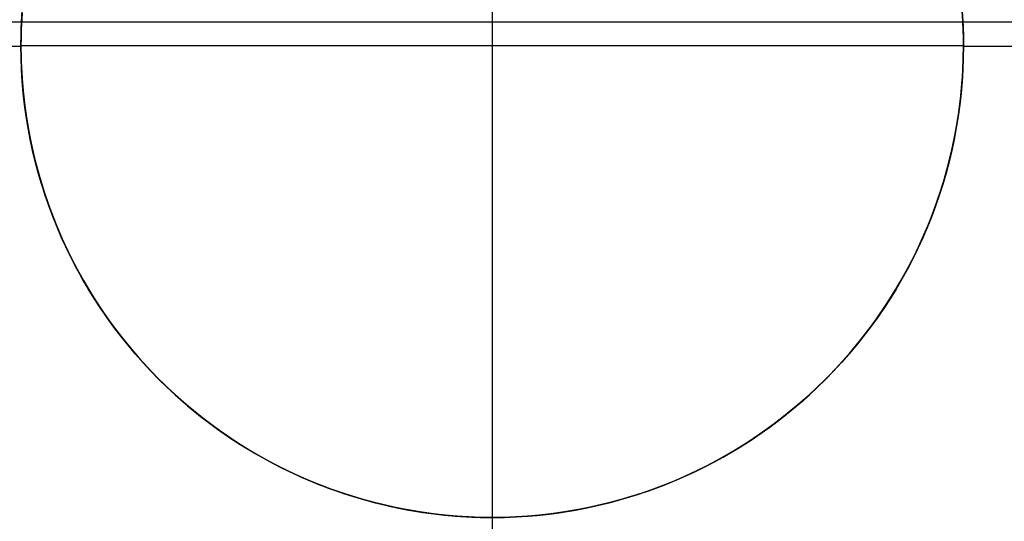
# Model space of a CAD drawing. Header units: millimetres. Extents: x -653 to -103, y 0 to 350.
# Tile 21 of 112: x -520.44 to -515.22, y 5.35 to 8.01. Entities that reach past the tile are written whole.
import ezdxf

# ---------------------------------------------------------------- set-up
doc = ezdxf.new("R2010")
doc.units = ezdxf.units.MM
doc.layers.add('Level Side Table Ferm Living', color=7, linetype='Continuous', true_color=0x000000)

msp = doc.modelspace()

# ---------------------------------------------------------------- linework, layer by layer
at = {"layer": 'Level Side Table Ferm Living'}
for p, q in [((-517.9374, 15.5, -5.8229), (-517.9374, 0.5, -5.8229)), ((-517.9374, 10.3737, 7.1752), (-517.9374, 5.3737, 7.1752)), ((-520.4314, 8.0471, 7.1752), (-520.4359, 7.9605, 7.1752)), ((-520.4314, 8.0471, 2.1752), (-520.4359, 7.9605, 2.1752)), ((-520.4343, 7.9989, -0.8237), (-520.4304, 8.0611, -0.8224)), ((-520.4339, 8.0055, 0.0661), (-520.4312, 8.0493, 0.0606)), ((-515.4408, 8.0038, 7.1752), (-515.4468, 8.0904, 7.1752)), ((-515.4408, 8.0038, 2.1752), (-515.4468, 8.0904, 2.1752)), ((-515.4442, 8.0593, -0.8224), (-515.4404, 7.997, -0.8238)), ((-515.4411, 8.01, 2.1065), (-515.444, 8.0554, 2.0981)), ((-148.9374, 8, 448), (-531.9374, 8, 448)), ((-148.9374, 8, 432), (-531.9374, 8, 432)), ((-148.9374, 8, 434), (-531.9374, 8, 434)), ((-148.9374, 8, 446), (-531.9374, 8, 446)), ((-510.4374, 8, -5.8229), (-525.4374, 8, -5.8229)), ((-520.4366, 7.9364, -0.8245), (-520.4343, 7.9989, -0.8237)), ((-520.4342, 8.0004, 2.0892), (-520.436, 7.9582, 2.0967)), ((-520.4358, 7.9617, 0.0718), (-520.4339, 8.0055, 0.0661)), ((-520.4317, 8.0425, 2.0821), (-520.4342, 8.0004, 2.0892)), ((-515.4414, 8.0153, 0.0788), (-515.4392, 7.9682, 0.0856)), ((-515.439, 7.9647, 2.1153), (-515.4411, 8.01, 2.1065)), ((-515.4378, 7.9171, 7.1752), (-515.4408, 8.0038, 7.1752)), ((-515.4378, 7.9171, 2.1752), (-515.4408, 8.0038, 2.1752)), ((-515.4404, 7.997, -0.8238), (-515.4381, 7.9344, -0.8246)), ((-520.4359, 7.9605, 7.1752), (-520.4374, 7.8737, 7.1752)), ((-520.4359, 7.9605, 2.1752), (-520.4374, 7.8737, 2.1752)), ((-520.437, 7.9177, 0.0779), (-520.4358, 7.9617, 0.0718)), ((-520.436, 7.9582, 2.0967), (-520.437, 7.916, 2.1045)), ((-515.4392, 7.9682, 0.0856), (-515.4378, 7.921, 0.0927)), ((-515.4378, 7.9192, 2.1245), (-515.439, 7.9647, 2.1153)), ((-520.4374, 7.8737, -0.8248), (-520.4366, 7.9364, -0.8245)), ((-520.4374, 7.8737, 0.0842), (-520.437, 7.9177, 0.0779)), ((-520.437, 7.916, 2.1045), (-520.4374, 7.8737, 2.1127)), ((-515.4381, 7.9344, -0.8246), (-515.4374, 7.8717, -0.8248)), ((-515.4378, 7.921, 0.0927), (-515.4374, 7.8737, 0.1001)), ((-515.4374, 7.8737, 2.1341), (-515.4378, 7.9192, 2.1245)), ((-515.4378, 7.8303, 7.1752), (-515.4378, 7.9171, 7.1752)), ((-515.4378, 7.8303, 2.1752), (-515.4378, 7.9171, 2.1752)), ((-525.4363, 7.8717, -0.8248), (-520.4374, 7.8717, -0.8248)), ((-520.4374, 7.8737, 7.1752), (-520.4359, 7.7869, 7.1752)), ((-520.4374, 7.8737, 7.1752), (-520.4374, 7.8737, -0.8248)), ((-520.4366, 7.811, -0.8246), (-520.4374, 7.8737, -0.8248)), ((-520.4374, 7.8737, 2.1752), (-520.4359, 7.7869, 2.1752)), ((-515.4374, 7.8737, 7.1752), (-520.4374, 7.8737, 7.1752)), ((-520.4366, 7.8105, 0.0937), (-520.4374, 7.8737, 0.0842)), ((-520.4374, 7.8737, 2.1127), (-520.4366, 7.8094, 2.1257)), ((-520.4374, 7.8737, 2.1127), (-520.4374, 7.8737, 0.0842)), ((-515.4374, 7.8737, 0.1001), (-515.4382, 7.8106, 0.1104)), ((-515.4382, 7.8096, 2.1483), (-515.4374, 7.8737, 2.1341)), ((-515.4374, 7.8717, -0.8248), (-515.4382, 7.809, -0.8246)), ((-515.4374, 7.8737, 7.1752), (-515.4374, 7.8737, -0.8248)), ((-515.4374, 7.8737, 2.1341), (-515.4374, 7.8737, 0.1001)), ((-515.4374, 7.8717, -0.8248), (-510.4385, 7.8717, -0.8248)), ((-520.4343, 7.7485, -0.8238), (-520.4366, 7.811, -0.8246)), ((-520.4342, 7.7475, 0.1037), (-520.4366, 7.8105, 0.0937)), ((-520.4366, 7.8094, 2.1257), (-520.4342, 7.7454, 2.1395)), ((-520.4359, 7.7869, 7.1752), (-520.4314, 7.7003, 7.1752)), ((-520.4359, 7.7869, 2.1752), (-520.4314, 7.7003, 2.1752)), ((-515.4408, 7.7436, 7.1752), (-515.4378, 7.8303, 7.1752)), ((-515.4408, 7.7436, 2.1752), (-515.4378, 7.8303, 2.1752)), ((-515.4406, 7.7458, 2.1632), (-515.4382, 7.8096, 2.1483)), ((-515.4382, 7.809, -0.8246), (-515.4406, 7.7466, -0.8238)), ((-515.4382, 7.8106, 0.1104), (-515.4405, 7.7478, 0.1213)), ((-520.4304, 7.6862, -0.8225), (-520.4343, 7.7485, -0.8238)), ((-520.4303, 7.6849, 0.1143), (-520.4342, 7.7475, 0.1037)), ((-520.4342, 7.7454, 2.1395), (-520.4301, 7.6819, 2.1539)), ((-515.4468, 7.657, 7.1752), (-515.4408, 7.7436, 7.1752)), ((-515.4468, 7.657, 2.1752), (-515.4408, 7.7436, 2.1752)), ((-515.4446, 7.6824, 2.1787), (-515.4406, 7.7458, 2.1632)), ((-515.4405, 7.7478, 0.1213), (-515.4445, 7.6853, 0.1326)), ((-515.4406, 7.7466, -0.8238), (-515.4445, 7.6844, -0.8225)), ((-520.4314, 7.7003, 7.1752), (-520.4238, 7.6138, 7.1752)), ((-520.4314, 7.7003, 2.1752), (-520.4238, 7.6138, 2.1752)), ((-520.425, 7.6243, -0.8207), (-520.4304, 7.6862, -0.8225)), ((-520.4248, 7.6226, 0.1253), (-520.4303, 7.6849, 0.1143)), ((-520.4301, 7.6819, 2.1539), (-520.4245, 7.6188, 2.1691)), ((-515.4515, 7.6082, 2.1752), (-515.4438, 7.6948, 2.1752)), ((-515.4502, 7.6194, 2.195), (-515.4446, 7.6824, 2.1787)), ((-515.4445, 7.6844, -0.8225), (-515.45, 7.6225, -0.8206)), ((-515.4445, 7.6853, 0.1326), (-515.4499, 7.623, 0.1445)), ((-515.4558, 7.5707, 7.1752), (-515.4468, 7.657, 7.1752)), ((-515.4558, 7.5707, 2.1752), (-515.4468, 7.657, 2.1752)), ((-520.4181, 7.5627, -0.8184), (-520.425, 7.6243, -0.8207)), ((-520.4178, 7.5607, 0.1368), (-520.4248, 7.6226, 0.1253)), ((-520.4245, 7.6188, 2.1691), (-520.4174, 7.5561, 2.1848)), ((-520.4238, 7.6138, 7.1752), (-520.4133, 7.5277, 7.1752)), ((-520.4238, 7.6138, 2.1752), (-520.4133, 7.5277, 2.1752)), ((-520.4213, 7.5904, 2.1752), (-520.4099, 7.5042, 2.1752)), ((-515.4623, 7.5219, 2.1752), (-515.4515, 7.6082, 2.1752)), ((-515.4573, 7.5569, 2.2118), (-515.4502, 7.6194, 2.195)), ((-515.4499, 7.623, 0.1445), (-515.4569, 7.5612, 0.1567)), ((-515.45, 7.6225, -0.8206), (-515.4569, 7.561, -0.8184)), ((-520.4097, 7.5014, -0.8157), (-520.4181, 7.5627, -0.8184)), ((-520.4093, 7.4991, 0.1488), (-520.4178, 7.5607, 0.1368)), ((-520.4174, 7.5561, 2.1848), (-520.4087, 7.4939, 2.2012)), ((-520.4133, 7.5277, 7.1752), (-520.3998, 7.442, 7.1752)), ((-520.4133, 7.5277, 2.1752), (-520.3998, 7.442, 2.1752)), ((-515.476, 7.436, 2.1752), (-515.4623, 7.5219, 2.1752)), ((-515.4678, 7.4848, 7.1752), (-515.4558, 7.5707, 7.1752)), ((-515.4678, 7.4848, 2.1752), (-515.4558, 7.5707, 2.1752)), ((-515.466, 7.4948, 2.2292), (-515.4573, 7.5569, 2.2118)), ((-515.4569, 7.5612, 0.1567), (-515.4654, 7.4997, 0.1695)), ((-515.4569, 7.561, -0.8184), (-515.4654, 7.4998, -0.8156)), ((-520.4099, 7.5042, 2.1752), (-520.3956, 7.4184, 2.1752)), ((-520.3997, 7.4405, -0.8125), (-520.4097, 7.5014, -0.8157)), ((-520.3993, 7.438, 0.1612), (-520.4093, 7.4991, 0.1488)), ((-520.4087, 7.4939, 2.2012), (-520.3985, 7.4322, 2.2182)), ((-515.4828, 7.3993, 7.1752), (-515.4678, 7.4848, 7.1752)), ((-515.4828, 7.3993, 2.1752), (-515.4678, 7.4848, 2.1752)), ((-515.4762, 7.4332, 2.2473), (-515.466, 7.4948, 2.2292)), ((-515.4654, 7.4997, 0.1695), (-515.4754, 7.4386, 0.1826)), ((-515.4654, 7.4998, -0.8156), (-515.4753, 7.4389, -0.8124)), ((-520.3998, 7.442, 7.1752), (-520.3834, 7.3568, 7.1752)), ((-520.3998, 7.442, 2.1752), (-520.3834, 7.3568, 2.1752)), ((-520.3884, 7.3799, -0.8089), (-520.3997, 7.4405, -0.8125)), ((-520.3878, 7.3772, 0.174), (-520.3993, 7.438, 0.1612)), ((-520.3985, 7.4322, 2.2182), (-520.3868, 7.371, 2.2358)), ((-520.3956, 7.4184, 2.1752), (-520.3783, 7.3332, 2.1752)), ((-515.4927, 7.3507, 2.1752), (-515.476, 7.436, 2.1752)), ((-515.4878, 7.372, 2.2658), (-515.4762, 7.4332, 2.2473)), ((-515.4754, 7.4386, 0.1826), (-515.4868, 7.3779, 0.1961)), ((-515.4753, 7.4389, -0.8124), (-515.4867, 7.3785, -0.8088)), ((-520.3755, 7.3198, -0.8048), (-520.3884, 7.3799, -0.8089)), ((-520.3749, 7.317, 0.1872), (-520.3878, 7.3772, 0.174)), ((-520.3868, 7.371, 2.2358), (-520.3736, 7.3103, 2.2539)), ((-515.501, 7.3114, 2.2849), (-515.4878, 7.372, 2.2658)), ((-515.5008, 7.3144, 7.1752), (-515.4828, 7.3993, 7.1752)), ((-515.5008, 7.3144, 2.1752), (-515.4828, 7.3993, 2.1752)), ((-515.4868, 7.3779, 0.1961), (-515.4998, 7.3177, 0.21)), ((-515.4867, 7.3785, -0.8088), (-515.4996, 7.3184, -0.8047)), ((-520.3834, 7.3568, 7.1752), (-520.3639, 7.2722, 7.1752)), ((-520.3834, 7.3568, 2.1752), (-520.3639, 7.2722, 2.1752)), ((-520.3783, 7.3332, 2.1752), (-520.358, 7.2487, 2.1752)), ((-520.3612, 7.2601, -0.8003), (-520.3755, 7.3198, -0.8048)), ((-520.3605, 7.2571, 0.2008), (-520.3749, 7.317, 0.1872)), ((-515.5216, 7.2302, 7.1752), (-515.5008, 7.3144, 7.1752)), ((-515.5216, 7.2302, 2.1752), (-515.5008, 7.3144, 2.1752)), ((-515.4998, 7.3177, 0.21), (-515.5142, 7.2579, 0.2242)), ((-515.4996, 7.3184, -0.8047), (-515.5139, 7.2588, -0.8002)), ((-515.5124, 7.266, 2.1752), (-515.4927, 7.3507, 2.1752)), ((-520.3736, 7.3103, 2.2539), (-520.3589, 7.2501, 2.2725)), ((-520.3639, 7.2722, 7.1752), (-520.3416, 7.1883, 7.1752)), ((-520.3639, 7.2722, 2.1752), (-520.3416, 7.1883, 2.1752)), ((-515.535, 7.182, 2.1752), (-515.5124, 7.266, 2.1752)), ((-515.5156, 7.2513, 2.3045), (-515.501, 7.3114, 2.2849)), ((-520.3454, 7.2009, -0.7954), (-520.3612, 7.2601, -0.8003)), ((-520.3446, 7.1978, 0.2147), (-520.3605, 7.2571, 0.2008)), ((-520.3589, 7.2501, 2.2725), (-520.3428, 7.1906, 2.2917)), ((-520.358, 7.2487, 2.1752), (-520.3348, 7.1649, 2.1752)), ((-515.5454, 7.1467, 7.1752), (-515.5216, 7.2302, 7.1752)), ((-515.5454, 7.1467, 2.1752), (-515.5216, 7.2302, 2.1752)), ((-515.5316, 7.1918, 2.3246), (-515.5156, 7.2513, 2.3045)), ((-515.5142, 7.2579, 0.2242), (-515.53, 7.1986, 0.2388)), ((-515.5139, 7.2588, -0.8002), (-515.5297, 7.1996, -0.7953)), ((-520.3283, 7.1422, -0.7902), (-520.3454, 7.2009, -0.7954)), ((-520.3273, 7.139, 0.229), (-520.3446, 7.1978, 0.2147)), ((-520.3428, 7.1906, 2.2917), (-520.3253, 7.1316, 2.3113)), ((-520.3416, 7.1883, 7.1752), (-520.3164, 7.1053, 7.1752)), ((-520.3416, 7.1883, 2.1752), (-520.3164, 7.1053, 2.1752)), ((-520.3348, 7.1649, 2.1752), (-520.3087, 7.0819, 2.1752)), ((-515.5605, 7.0989, 2.1752), (-515.535, 7.182, 2.1752)), ((-515.5491, 7.1328, 2.3451), (-515.5316, 7.1918, 2.3246)), ((-515.53, 7.1986, 0.2388), (-515.5473, 7.1398, 0.2537)), ((-515.5297, 7.1996, -0.7953), (-515.5469, 7.141, -0.7901)), ((-520.3097, 7.0839, -0.7846), (-520.3283, 7.1422, -0.7902)), ((-520.3086, 7.0807, 0.2436), (-520.3273, 7.139, 0.229)), ((-520.3253, 7.1316, 2.3113), (-520.3064, 7.0732, 2.3314)), ((-520.3164, 7.1053, 7.1752), (-520.2883, 7.0232, 7.1752)), ((-520.3164, 7.1053, 2.1752), (-520.2883, 7.0232, 2.1752)), ((-515.5721, 7.0641, 7.1752), (-515.5454, 7.1467, 7.1752)), ((-515.5721, 7.0641, 2.1752), (-515.5454, 7.1467, 2.1752)), ((-515.568, 7.0745, 2.3661), (-515.5491, 7.1328, 2.3451)), ((-515.5473, 7.1398, 0.2537), (-515.5659, 7.0815, 0.2689)), ((-515.5469, 7.141, -0.7901), (-515.5655, 7.0828, -0.7845)), ((-520.2897, 7.0262, -0.7786), (-520.3097, 7.0839, -0.7846)), ((-520.3087, 7.0819, 2.1752), (-520.2797, 6.9999, 2.1752)), ((-520.2885, 7.023, 0.2586), (-520.3086, 7.0807, 0.2436)), ((-520.3064, 7.0732, 2.3314), (-520.2861, 7.0154, 2.352)), ((-515.6016, 6.9825, 7.1752), (-515.5721, 7.0641, 7.1752)), ((-515.6016, 6.9825, 2.1752), (-515.5721, 7.0641, 2.1752)), ((-515.5889, 7.0167, 2.1752), (-515.5605, 7.0989, 2.1752)), ((-515.5883, 7.0167, 2.3874), (-515.568, 7.0745, 2.3661)), ((-515.5659, 7.0815, 0.2689), (-515.586, 7.0238, 0.2844)), ((-515.5655, 7.0828, -0.7845), (-515.5855, 7.0252, -0.7785)), ((-520.2683, 6.969, -0.7723), (-520.2897, 7.0262, -0.7786)), ((-520.2671, 6.9659, 0.2738), (-520.2885, 7.023, 0.2586)), ((-520.2883, 7.0232, 7.1752), (-520.2573, 6.9421, 7.1752)), ((-520.2883, 7.0232, 2.1752), (-520.2573, 6.9421, 2.1752)), ((-520.2861, 7.0154, 2.352), (-520.2644, 6.9583, 2.3729)), ((-520.2797, 6.9999, 2.1752), (-520.2479, 6.919, 2.1752)), ((-515.6201, 6.9356, 2.1752), (-515.5889, 7.0167, 2.1752)), ((-515.6099, 6.9596, 2.4091), (-515.5883, 7.0167, 2.3874)), ((-515.586, 7.0238, 0.2844), (-515.6075, 6.9667, 0.3001)), ((-515.5855, 7.0252, -0.7785), (-515.6069, 6.9681, -0.7722)), ((-520.2455, 6.9125, -0.7656), (-520.2683, 6.969, -0.7723)), ((-520.2442, 6.9094, 0.2893), (-520.2671, 6.9659, 0.2738)), ((-520.2644, 6.9583, 2.3729), (-520.2414, 6.9019, 2.3943)), ((-515.634, 6.902, 7.1752), (-515.6016, 6.9825, 7.1752)), ((-515.634, 6.902, 2.1752), (-515.6016, 6.9825, 2.1752)), ((-515.6329, 6.9031, 2.4312), (-515.6099, 6.9596, 2.4091)), ((-515.6075, 6.9667, 0.3001), (-515.6303, 6.9101, 0.3161)), ((-515.6069, 6.9681, -0.7722), (-515.6296, 6.9115, -0.7655)), ((-520.2573, 6.9421, 7.1752), (-520.2236, 6.8622, 7.1752)), ((-520.2573, 6.9421, 2.1752), (-520.2236, 6.8622, 2.1752)), ((-520.2479, 6.919, 2.1752), (-520.2133, 6.8393, 2.1752)), ((-520.2214, 6.8565, -0.7587), (-520.2455, 6.9125, -0.7656)), ((-520.22, 6.8535, 0.305), (-520.2442, 6.9094, 0.2893)), ((-520.2414, 6.9019, 2.3943), (-520.2171, 6.8461, 2.416)), ((-515.6691, 6.8226, 7.1752), (-515.634, 6.902, 7.1752)), ((-515.6691, 6.8226, 2.1752), (-515.634, 6.902, 2.1752)), ((-515.6572, 6.8474, 2.4536), (-515.6329, 6.9031, 2.4312)), ((-515.6303, 6.9101, 0.3161), (-515.6544, 6.8542, 0.3323)), ((-515.6541, 6.8556, 2.1752), (-515.6201, 6.9356, 2.1752)), ((-515.6296, 6.9115, -0.7655), (-515.6537, 6.8556, -0.7586)), ((-520.2236, 6.8622, 7.1752), (-520.1871, 6.7834, 7.1752)), ((-520.2236, 6.8622, 2.1752), (-520.1871, 6.7834, 2.1752)), ((-520.1959, 6.8011, -0.7515), (-520.2214, 6.8565, -0.7587)), ((-520.1945, 6.7982, 0.321), (-520.22, 6.8535, 0.305)), ((-520.2171, 6.8461, 2.416), (-520.1914, 6.7911, 2.438)), ((-515.6909, 6.7768, 2.1752), (-515.6541, 6.8556, 2.1752)), ((-515.6829, 6.7923, 2.4763), (-515.6572, 6.8474, 2.4536)), ((-515.6544, 6.8542, 0.3323), (-515.68, 6.7989, 0.3487)), ((-515.6537, 6.8556, -0.7586), (-515.6792, 6.8003, -0.7514)), ((-520.2133, 6.8393, 2.1752), (-520.176, 6.7607, 2.1752)), ((-520.1691, 6.7464, -0.7439), (-520.1959, 6.8011, -0.7515)), ((-520.1677, 6.7436, 0.3372), (-520.1945, 6.7982, 0.321)), ((-520.1914, 6.7911, 2.438), (-520.1644, 6.7368, 2.4604)), ((-515.7098, 6.7379, 2.4993), (-515.6829, 6.7923, 2.4763)), ((-515.7069, 6.7445, 7.1752), (-515.6691, 6.8226, 7.1752)), ((-515.7069, 6.7445, 2.1752), (-515.6691, 6.8226, 2.1752)), ((-515.68, 6.7989, 0.3487), (-515.7068, 6.7443, 0.3653)), ((-515.6792, 6.8003, -0.7514), (-515.706, 6.7457, -0.7438)), ((-520.1871, 6.7834, 7.1752), (-520.1479, 6.706, 7.1752)), ((-520.1871, 6.7834, 2.1752), (-520.1479, 6.706, 2.1752)), ((-520.176, 6.7607, 2.1752), (-520.1359, 6.6836, 2.1752)), ((-520.141, 6.6924, -0.7362), (-520.1691, 6.7464, -0.7439)), ((-520.1395, 6.6898, 0.3536), (-520.1677, 6.7436, 0.3372)), ((-515.7475, 6.6678, 7.1752), (-515.7069, 6.7445, 7.1752)), ((-515.7475, 6.6678, 2.1752), (-515.7069, 6.7445, 2.1752)), ((-515.7068, 6.7443, 0.3653), (-515.7349, 6.6904, 0.3821)), ((-515.706, 6.7457, -0.7438), (-515.7342, 6.6917, -0.7361)), ((-515.7304, 6.6993, 2.1752), (-515.6909, 6.7768, 2.1752)), ((-520.1644, 6.7368, 2.4604), (-520.1362, 6.6832, 2.483)), ((-520.1479, 6.706, 7.1752), (-520.1061, 6.63, 7.1752)), ((-520.1479, 6.706, 2.1752), (-520.1061, 6.63, 2.1752)), ((-520.1115, 6.639, -0.7281), (-520.141, 6.6924, -0.7362)), ((-520.1101, 6.6366, 0.3702), (-520.1395, 6.6898, 0.3536)), ((-515.7726, 6.6233, 2.1752), (-515.7304, 6.6993, 2.1752)), ((-515.7349, 6.6904, 0.3821), (-515.7644, 6.6372, 0.399)), ((-515.7342, 6.6917, -0.7361), (-515.7636, 6.6385, -0.728)), ((-515.738, 6.6843, 2.5225), (-515.7098, 6.7379, 2.4993)), ((-520.1362, 6.6832, 2.483), (-520.1067, 6.6304, 2.506)), ((-520.1359, 6.6836, 2.1752), (-520.0932, 6.6078, 2.1752)), ((-520.0807, 6.5864, -0.7198), (-520.1115, 6.639, -0.7281)), ((-520.0794, 6.5842, 0.3869), (-520.1101, 6.6366, 0.3702)), ((-515.7644, 6.6372, 0.399), (-515.7951, 6.5848, 0.416)), ((-515.7636, 6.6385, -0.728), (-515.7944, 6.5859, -0.7198)), ((-515.7906, 6.5925, 7.1752), (-515.7475, 6.6678, 7.1752)), ((-515.7906, 6.5925, 2.1752), (-515.7475, 6.6678, 2.1752)), ((-515.7675, 6.6314, 2.546), (-515.738, 6.6843, 2.5225)), ((-520.1067, 6.6304, 2.506), (-520.076, 6.5784, 2.5292)), ((-520.1061, 6.63, 7.1752), (-520.0616, 6.5555, 7.1752)), ((-520.1061, 6.63, 2.1752), (-520.0616, 6.5555, 2.1752)), ((-520.0932, 6.6078, 2.1752), (-520.0479, 6.5336, 2.1752)), ((-520.0487, 6.5346, -0.7113), (-520.0807, 6.5864, -0.7198)), ((-520.0474, 6.5326, 0.4038), (-520.0794, 6.5842, 0.3869)), ((-515.8364, 6.5188, 7.1752), (-515.7906, 6.5925, 7.1752)), ((-515.8364, 6.5188, 2.1752), (-515.7906, 6.5925, 2.1752)), ((-515.7951, 6.5848, 0.416), (-515.8271, 6.5331, 0.4332)), ((-515.7944, 6.5859, -0.7198), (-515.8264, 6.5341, -0.7113)), ((-515.8174, 6.5488, 2.1752), (-515.7726, 6.6233, 2.1752)), ((-515.7982, 6.5793, 2.5696), (-515.7675, 6.6314, 2.546)), ((-520.076, 6.5784, 2.5292), (-520.0441, 6.5272, 2.5526)), ((-520.0616, 6.5555, 7.1752), (-520.0146, 6.4825, 7.1752)), ((-520.0616, 6.5555, 2.1752), (-520.0146, 6.4825, 2.1752)), ((-520.0154, 6.4834, -0.7026), (-520.0487, 6.5346, -0.7113)), ((-520.0479, 6.5336, 2.1752), (-520, 6.461, 2.1752)), ((-520.0141, 6.4817, 0.4209), (-520.0474, 6.5326, 0.4038)), ((-515.8647, 6.4758, 2.1752), (-515.8174, 6.5488, 2.1752)), ((-515.8271, 6.5331, 0.4332), (-515.8603, 6.4822, 0.4504)), ((-515.8264, 6.5341, -0.7113), (-515.8597, 6.483, -0.7026)), ((-515.8302, 6.5281, 2.5935), (-515.7982, 6.5793, 2.5696)), ((-520.0441, 6.5272, 2.5526), (-520.011, 6.4768, 2.5762)), ((-519.9808, 6.4331, -0.6937), (-520.0154, 6.4834, -0.7026)), ((-520.0146, 6.4825, 7.1752), (-519.965, 6.4113, 7.1752)), ((-520.0146, 6.4825, 2.1752), (-519.965, 6.4113, 2.1752)), ((-519.9797, 6.4317, 0.438), (-520.0141, 6.4817, 0.4209)), ((-515.8976, 6.428, 2.6416), (-515.8633, 6.4776, 2.6174)), ((-515.8603, 6.4822, 0.4504), (-515.8948, 6.4321, 0.4677)), ((-515.8597, 6.483, -0.7026), (-515.8943, 6.4328, -0.6937)), ((-515.8847, 6.4467, 7.1752), (-515.8364, 6.5188, 7.1752)), ((-515.8847, 6.4467, 2.1752), (-515.8364, 6.5188, 2.1752)), ((-515.8633, 6.4776, 2.6174), (-515.8302, 6.5281, 2.5935)), ((-520.011, 6.4768, 2.5762), (-519.9767, 6.4272, 2.6)), ((-520, 6.461, 2.1752), (-519.9496, 6.3902, 2.1752)), ((-519.9449, 6.3836, -0.6847), (-519.9808, 6.4331, -0.6937)), ((-519.944, 6.3824, 0.4553), (-519.9797, 6.4317, 0.438)), ((-519.9767, 6.4272, 2.6), (-519.9412, 6.3786, 2.6239)), ((-515.9354, 6.3763, 7.1752), (-515.8847, 6.4467, 7.1752)), ((-515.9354, 6.3763, 2.1752), (-515.8847, 6.4467, 2.1752)), ((-515.9331, 6.3792, 2.6658), (-515.8976, 6.428, 2.6416)), ((-515.8948, 6.4321, 0.4677), (-515.9305, 6.3828, 0.4851)), ((-515.8943, 6.4328, -0.6937), (-515.9301, 6.3833, -0.6846)), ((-515.9146, 6.4046, 2.1752), (-515.8647, 6.4758, 2.1752)), ((-519.965, 6.4113, 7.1752), (-519.913, 6.3418, 7.1752)), ((-519.965, 6.4113, 2.1752), (-519.913, 6.3418, 2.1752)), ((-519.9496, 6.3902, 2.1752), (-519.8968, 6.3211, 2.1752)), ((-519.9078, 6.335, -0.6754), (-519.9449, 6.3836, -0.6847)), ((-519.9071, 6.3341, 0.4726), (-519.944, 6.3824, 0.4553)), ((-519.9412, 6.3786, 2.6239), (-519.9046, 6.3308, 2.648)), ((-515.9886, 6.3077, 7.1752), (-515.9354, 6.3763, 7.1752)), ((-515.9886, 6.3077, 2.1752), (-515.9354, 6.3763, 2.1752)), ((-515.9698, 6.3313, 2.69), (-515.9331, 6.3792, 2.6658)), ((-515.9305, 6.3828, 0.4851), (-515.9674, 6.3344, 0.5025)), ((-515.9301, 6.3833, -0.6846), (-515.9671, 6.3347, -0.6754)), ((-515.9669, 6.3352, 2.1752), (-515.9146, 6.4046, 2.1752)), ((-519.913, 6.3418, 7.1752), (-519.8587, 6.2741, 7.1752)), ((-519.913, 6.3418, 2.1752), (-519.8587, 6.2741, 2.1752)), ((-519.8695, 6.2871, -0.666), (-519.9078, 6.335, -0.6754)), ((-519.869, 6.2866, 0.49), (-519.9071, 6.3341, 0.4726)), ((-519.9046, 6.3308, 2.648), (-519.8669, 6.2839, 2.6722)), ((-519.8968, 6.3211, 2.1752), (-519.8417, 6.2539, 2.1752)), ((-516.0216, 6.2676, 2.1752), (-515.9669, 6.3352, 2.1752)), ((-516.0076, 6.2844, 2.7144), (-515.9698, 6.3313, 2.69)), ((-515.9674, 6.3344, 0.5025), (-516.0055, 6.2869, 0.5199)), ((-515.9671, 6.3347, -0.6754), (-516.0054, 6.287, -0.666)), ((-519.83, 6.2402, -0.6565), (-519.8695, 6.2871, -0.666)), ((-519.8298, 6.24, 0.5074), (-519.869, 6.2866, 0.49)), ((-519.8669, 6.2839, 2.6722), (-519.8281, 6.238, 2.6965)), ((-519.8587, 6.2741, 7.1752), (-519.802, 6.2084, 7.1752)), ((-519.8587, 6.2741, 2.1752), (-519.802, 6.2084, 2.1752)), ((-516.0464, 6.2383, 2.7387), (-516.0076, 6.2844, 2.7144)), ((-516.0054, 6.287, -0.666), (-516.0449, 6.2401, -0.6565)), ((-516.0055, 6.2869, 0.5199), (-516.0448, 6.2402, 0.5373)), ((-516.0441, 6.241, 7.1752), (-515.9886, 6.3077, 7.1752)), ((-516.0441, 6.241, 2.1752), (-515.9886, 6.3077, 2.1752)), ((-519.8417, 6.2539, 2.1752), (-519.7842, 6.1887, 2.1752)), ((-519.7892, 6.1942, -0.6469), (-519.83, 6.2402, -0.6565)), ((-519.7894, 6.1944, 0.5249), (-519.8298, 6.24, 0.5074)), ((-519.8281, 6.238, 2.6965), (-519.7881, 6.193, 2.7208)), ((-516.102, 6.1763, 7.1752), (-516.0441, 6.241, 7.1752)), ((-516.102, 6.1763, 2.1752), (-516.0441, 6.241, 2.1752)), ((-516.0864, 6.1932, 2.7631), (-516.0464, 6.2383, 2.7387)), ((-516.0449, 6.2401, -0.6565), (-516.0856, 6.1941, -0.6469)), ((-516.0448, 6.2402, 0.5373), (-516.0853, 6.1945, 0.5547)), ((-516.0786, 6.2019, 2.1752), (-516.0216, 6.2676, 2.1752)), ((-519.802, 6.2084, 7.1752), (-519.7431, 6.1447, 7.1752)), ((-519.802, 6.2084, 2.1752), (-519.7431, 6.1447, 2.1752)), ((-519.7478, 6.1497, 0.5423), (-519.7894, 6.1944, 0.5249)), ((-519.7473, 6.1491, -0.6371), (-519.7892, 6.1942, -0.6469)), ((-519.7881, 6.193, 2.7208), (-519.7472, 6.149, 2.7452)), ((-519.7842, 6.1887, 2.1752), (-519.7245, 6.1255, 2.1752)), ((-516.162, 6.1136, 7.1752), (-516.102, 6.1763, 7.1752)), ((-516.162, 6.1136, 2.1752), (-516.102, 6.1763, 2.1752)), ((-516.1378, 6.1383, 2.1752), (-516.0786, 6.2019, 2.1752)), ((-516.0856, 6.1941, -0.6469), (-516.1275, 6.1491, -0.6371)), ((-516.1275, 6.1491, 2.7874), (-516.0864, 6.1932, 2.7631)), ((-516.0853, 6.1945, 0.5547), (-516.1269, 6.1497, 0.572)), ((-519.7052, 6.1059, 0.5598), (-519.7478, 6.1497, 0.5423)), ((-519.7042, 6.105, -0.6273), (-519.7473, 6.1491, -0.6371)), ((-519.7472, 6.149, 2.7452), (-519.7052, 6.1059, 2.7696)), ((-519.7431, 6.1447, 7.1752), (-519.682, 6.0831, 7.1752)), ((-519.7431, 6.1447, 2.1752), (-519.682, 6.0831, 2.1752)), ((-519.7245, 6.1255, 2.1752), (-519.6626, 6.0644, 2.1752)), ((-516.2241, 6.0531, 7.1752), (-516.162, 6.1136, 7.1752)), ((-516.2241, 6.0531, 2.1752), (-516.162, 6.1136, 2.1752)), ((-516.1993, 6.0768, 2.1752), (-516.1378, 6.1383, 2.1752)), ((-516.1275, 6.1491, -0.6371), (-516.1705, 6.105, -0.6273)), ((-516.1269, 6.1497, 0.572), (-516.1696, 6.1059, 0.5893)), ((-516.1696, 6.1059, 2.8117), (-516.1275, 6.1491, 2.7874)), ((-519.6621, 6.0639, 0.5769), (-519.7052, 6.1059, 0.5598)), ((-519.7052, 6.1059, 2.7696), (-519.663, 6.0648, 2.7935)), ((-519.6601, 6.062, -0.6175), (-519.7042, 6.105, -0.6273)), ((-519.682, 6.0831, 7.1752), (-519.6188, 6.0236, 7.1752)), ((-519.682, 6.0831, 2.1752), (-519.6188, 6.0236, 2.1752)), ((-519.663, 6.0648, 2.7935), (-519.6198, 6.0246, 2.8172)), ((-519.6626, 6.0644, 2.1752), (-519.5986, 6.0055, 2.1752)), ((-519.6181, 6.023, 0.5938), (-519.6621, 6.0639, 0.5769)), ((-519.6151, 6.0202, -0.6077), (-519.6601, 6.062, -0.6175)), ((-516.2628, 6.0174, 2.1752), (-516.1993, 6.0768, 2.1752)), ((-516.2146, 6.062, -0.6175), (-516.2597, 6.0202, -0.6077)), ((-516.2126, 6.064, 0.6061), (-516.2566, 6.023, 0.6228)), ((-516.2547, 6.0248, 2.8587), (-516.2117, 6.0649, 2.8353)), ((-516.1705, 6.105, -0.6273), (-516.2146, 6.062, -0.6175)), ((-516.1696, 6.1059, 0.5893), (-516.2126, 6.064, 0.6061)), ((-516.2117, 6.0649, 2.8353), (-516.1696, 6.1059, 2.8117)), ((-519.6198, 6.0246, 2.8172), (-519.5757, 5.9853, 2.8409)), ((-519.6188, 6.0236, 7.1752), (-519.5536, 5.9664, 7.1752)), ((-519.6188, 6.0236, 2.1752), (-519.5536, 5.9664, 2.1752)), ((-519.573, 5.983, 0.6107), (-519.6181, 6.023, 0.5938)), ((-519.5691, 5.9796, -0.598), (-519.6151, 6.0202, -0.6077)), ((-516.3284, 5.9603, 2.1752), (-516.2628, 6.0174, 2.1752)), ((-516.2597, 6.0202, -0.6077), (-516.3057, 5.9796, -0.598)), ((-516.2566, 6.023, 0.6228), (-516.3016, 5.9831, 0.6393)), ((-516.2988, 5.9856, 2.8819), (-516.2547, 6.0248, 2.8587)), ((-516.2883, 5.9947, 7.1752), (-516.2241, 6.0531, 7.1752)), ((-516.2883, 5.9947, 2.1752), (-516.2241, 6.0531, 2.1752)), ((-519.5986, 6.0055, 2.1752), (-519.5327, 5.9488, 2.1752)), ((-519.5757, 5.9853, 2.8409), (-519.5305, 5.9471, 2.8644)), ((-519.527, 5.9442, 0.6273), (-519.573, 5.983, 0.6107)), ((-519.5222, 5.9402, -0.5884), (-519.5691, 5.9796, -0.598)), ((-519.5536, 5.9664, 7.1752), (-519.4864, 5.9114, 7.1752)), ((-519.5536, 5.9664, 2.1752), (-519.4864, 5.9114, 2.1752)), ((-516.3959, 5.9055, 2.1752), (-516.3284, 5.9603, 2.1752)), ((-516.3546, 5.9386, 7.1752), (-516.2883, 5.9947, 7.1752)), ((-516.3546, 5.9386, 2.1752), (-516.2883, 5.9947, 2.1752)), ((-516.3057, 5.9796, -0.598), (-516.3526, 5.9402, -0.5884)), ((-516.3016, 5.9831, 0.6393), (-516.3476, 5.9443, 0.6555)), ((-516.3439, 5.9474, 2.9049), (-516.2988, 5.9856, 2.8819)), ((-519.5327, 5.9488, 2.1752), (-519.4648, 5.8945, 2.1752)), ((-519.5305, 5.9471, 2.8644), (-519.4843, 5.9098, 2.8877)), ((-519.4801, 5.9064, 0.6437), (-519.527, 5.9442, 0.6273)), ((-519.4744, 5.902, -0.5789), (-519.5222, 5.9402, -0.5884)), ((-519.4864, 5.9114, 7.1752), (-519.4174, 5.8588, 7.1752)), ((-519.4864, 5.9114, 2.1752), (-519.4174, 5.8588, 2.1752)), ((-519.4843, 5.9098, 2.8877), (-519.4372, 5.8736, 2.9107)), ((-519.4321, 5.8698, 0.6599), (-519.4801, 5.9064, 0.6437)), ((-516.4653, 5.8531, 2.1752), (-516.3959, 5.9055, 2.1752)), ((-516.3946, 5.9065, 0.6715), (-516.4425, 5.8699, 0.6872)), ((-516.4371, 5.8739, 2.95), (-516.39, 5.9101, 2.9276)), ((-516.4227, 5.8848, 7.1752), (-516.3546, 5.9386, 7.1752)), ((-516.4227, 5.8848, 2.1752), (-516.3546, 5.9386, 2.1752)), ((-516.3526, 5.9402, -0.5884), (-516.4003, 5.902, -0.5789)), ((-516.3476, 5.9443, 0.6555), (-516.3946, 5.9065, 0.6715)), ((-516.39, 5.9101, 2.9276), (-516.3439, 5.9474, 2.9049)), ((-519.4258, 5.865, -0.5695), (-519.4744, 5.902, -0.5789)), ((-519.4648, 5.8945, 2.1752), (-519.395, 5.8426, 2.1752)), ((-519.4372, 5.8736, 2.9107), (-519.3891, 5.8384, 2.9335)), ((-519.3833, 5.8343, 0.6759), (-519.4321, 5.8698, 0.6599)), ((-519.3764, 5.8292, -0.5603), (-519.4258, 5.865, -0.5695)), ((-519.4174, 5.8588, 7.1752), (-519.3465, 5.8087, 7.1752)), ((-519.4174, 5.8588, 2.1752), (-519.3465, 5.8087, 2.1752)), ((-516.5364, 5.8031, 2.1752), (-516.4653, 5.8531, 2.1752)), ((-516.449, 5.865, -0.5695), (-516.4984, 5.8292, -0.5603)), ((-516.4926, 5.8335, 7.1752), (-516.4227, 5.8848, 7.1752)), ((-516.4926, 5.8335, 2.1752), (-516.4227, 5.8848, 2.1752)), ((-516.4425, 5.8699, 0.6872), (-516.4913, 5.8344, 0.7026)), ((-516.4851, 5.8388, 2.9721), (-516.4371, 5.8739, 2.95)), ((-516.4003, 5.902, -0.5789), (-516.449, 5.865, -0.5695)), ((-519.395, 5.8426, 2.1752), (-519.3235, 5.7932, 2.1752)), ((-519.3891, 5.8384, 2.9335), (-519.3401, 5.8044, 2.9559)), ((-519.3336, 5.7999, 0.6915), (-519.3833, 5.8343, 0.6759)), ((-519.3261, 5.7947, -0.5513), (-519.3764, 5.8292, -0.5603)), ((-519.3465, 5.8087, 7.1752), (-519.274, 5.761, 7.1752)), ((-519.3465, 5.8087, 2.1752), (-519.274, 5.761, 2.1752)), ((-519.3401, 5.8044, 2.9559), (-519.2902, 5.7714, 2.978)), ((-519.283, 5.7667, 0.7069), (-519.3336, 5.7999, 0.6915)), ((-516.6093, 5.7557, 2.1752), (-516.5364, 5.8031, 2.1752)), ((-516.5411, 5.8, 0.7176), (-516.5917, 5.7668, 0.7323)), ((-516.584, 5.7717, 3.015), (-516.5341, 5.8047, 2.9938)), ((-516.5643, 5.7845, 7.1752), (-516.4926, 5.8335, 7.1752)), ((-516.5643, 5.7845, 2.1752), (-516.4926, 5.8335, 2.1752)), ((-516.4984, 5.8292, -0.5603), (-516.5487, 5.7947, -0.5513)), ((-516.4913, 5.8344, 0.7026), (-516.5411, 5.8, 0.7176)), ((-516.5341, 5.8047, 2.9938), (-516.4851, 5.8388, 2.9721)), ((-519.275, 5.7615, -0.5424), (-519.3261, 5.7947, -0.5513)), ((-519.3235, 5.7932, 2.1752), (-519.2503, 5.7462, 2.1752)), ((-519.2902, 5.7714, 2.978), (-519.2394, 5.7396, 2.9996)), ((-519.2315, 5.7347, 0.7219), (-519.283, 5.7667, 0.7069)), ((-519.2232, 5.7295, -0.5337), (-519.275, 5.7615, -0.5424)), ((-519.274, 5.761, 7.1752), (-519.1999, 5.7159, 7.1752)), ((-519.274, 5.761, 2.1752), (-519.1999, 5.7159, 2.1752)), ((-519.2503, 5.7462, 2.1752), (-519.1755, 5.7018, 2.1752)), ((-516.6837, 5.7108, 2.1752), (-516.6093, 5.7557, 2.1752)), ((-516.5998, 5.7615, -0.5424), (-516.6516, 5.7295, -0.5337)), ((-516.5917, 5.7668, 0.7323), (-516.6432, 5.7348, 0.7467)), ((-516.6376, 5.7381, 7.1752), (-516.5643, 5.7845, 7.1752)), ((-516.6376, 5.7381, 2.1752), (-516.5643, 5.7845, 2.1752)), ((-516.6348, 5.7399, 3.0358), (-516.584, 5.7717, 3.015)), ((-516.5487, 5.7947, -0.5513), (-516.5998, 5.7615, -0.5424)), ((-519.2394, 5.7396, 2.9996), (-519.1878, 5.7089, 3.0208)), ((-519.1792, 5.7039, 0.7365), (-519.2315, 5.7347, 0.7219)), ((-519.1706, 5.6988, -0.5252), (-519.2232, 5.7295, -0.5337)), ((-519.1999, 5.7159, 7.1752), (-519.1242, 5.6734, 7.1752)), ((-519.1999, 5.7159, 2.1752), (-519.1242, 5.6734, 2.1752)), ((-519.1878, 5.7089, 3.0208), (-519.1352, 5.6794, 3.0415)), ((-519.126, 5.6743, 0.7507), (-519.1792, 5.7039, 0.7365)), ((-519.1755, 5.7018, 2.1752), (-519.0993, 5.6601, 2.1752)), ((-519.1173, 5.6694, -0.517), (-519.1706, 5.6988, -0.5252)), ((-516.7889, 5.6531, 7.1752), (-516.7125, 5.6943, 7.1752)), ((-516.7889, 5.6531, 2.1752), (-516.7125, 5.6943, 2.1752)), ((-516.7597, 5.6685, 2.1752), (-516.6837, 5.7108, 2.1752)), ((-516.7042, 5.6988, -0.5252), (-516.7574, 5.6694, -0.517)), ((-516.6955, 5.704, 0.7606), (-516.7487, 5.6744, 0.774)), ((-516.7391, 5.6796, 3.0757), (-516.6865, 5.7092, 3.056)), ((-516.7125, 5.6943, 7.1752), (-516.6376, 5.7381, 7.1752)), ((-516.7125, 5.6943, 2.1752), (-516.6376, 5.7381, 2.1752)), ((-516.6516, 5.7295, -0.5337), (-516.7042, 5.6988, -0.5252)), ((-516.6432, 5.7348, 0.7467), (-516.6955, 5.704, 0.7606)), ((-516.6865, 5.7092, 3.056), (-516.6348, 5.7399, 3.0358)), ((-519.1352, 5.6794, 3.0415), (-519.0819, 5.6511, 3.0616)), ((-519.0721, 5.646, 0.7645), (-519.126, 5.6743, 0.7507)), ((-519.1242, 5.6734, 7.1752), (-519.0472, 5.6335, 7.1752)), ((-519.1242, 5.6734, 2.1752), (-519.0472, 5.6335, 2.1752)), ((-519.0634, 5.6413, -0.509), (-519.1173, 5.6694, -0.517)), ((-519.0993, 5.6601, 2.1752), (-519.0216, 5.621, 2.1752)), ((-519.0819, 5.6511, 3.0616), (-519.0277, 5.624, 3.0812)), ((-519.0173, 5.619, 0.7779), (-519.0721, 5.646, 0.7645)), ((-519.0087, 5.6146, -0.5012), (-519.0634, 5.6413, -0.509)), ((-516.8667, 5.6146, 7.1752), (-516.7889, 5.6531, 7.1752)), ((-516.8667, 5.6146, 2.1752), (-516.7889, 5.6531, 2.1752)), ((-516.8114, 5.6413, -0.509), (-516.8661, 5.6146, -0.5012)), ((-516.8027, 5.646, 0.787), (-516.8575, 5.619, 0.7995)), ((-516.8468, 5.6241, 3.1132), (-516.7926, 5.6512, 3.0948)), ((-516.8371, 5.6289, 2.1752), (-516.7597, 5.6685, 2.1752)), ((-516.7574, 5.6694, -0.517), (-516.8114, 5.6413, -0.509)), ((-516.7487, 5.6744, 0.774), (-516.8027, 5.646, 0.787)), ((-516.7926, 5.6512, 3.0948), (-516.7391, 5.6796, 3.0757)), ((-519.0472, 5.6335, 7.1752), (-518.9687, 5.5964, 7.1752)), ((-519.0472, 5.6335, 2.1752), (-518.9687, 5.5964, 2.1752)), ((-519.0277, 5.624, 3.0812), (-518.9726, 5.5981, 3.1002)), ((-519.0216, 5.621, 2.1752), (-518.9426, 5.5847, 2.1752)), ((-518.9618, 5.5932, 0.7908), (-519.0173, 5.619, 0.7779)), ((-518.9534, 5.5892, -0.4938), (-519.0087, 5.6146, -0.5012)), ((-518.9726, 5.5981, 3.1002), (-518.9168, 5.5736, 3.1184)), ((-518.9687, 5.5964, 7.1752), (-518.8891, 5.5619, 7.1752)), ((-518.9687, 5.5964, 2.1752), (-518.8891, 5.5619, 2.1752)), ((-518.9055, 5.5688, 0.8032), (-518.9618, 5.5932, 0.7908)), ((-518.8975, 5.5651, -0.4866), (-518.9534, 5.5892, -0.4938)), ((-516.9958, 5.5578, 2.1752), (-516.9158, 5.592, 2.1752)), ((-516.9214, 5.5892, -0.4938), (-516.9773, 5.5651, -0.4866)), ((-516.9131, 5.5932, 0.8115), (-516.9694, 5.5687, 0.8229)), ((-516.9579, 5.5736, 3.1478), (-516.902, 5.5982, 3.1309)), ((-516.9457, 5.5788, 7.1752), (-516.8667, 5.6146, 7.1752)), ((-516.9457, 5.5788, 2.1752), (-516.8667, 5.6146, 2.1752)), ((-516.8661, 5.6146, -0.5012), (-516.9214, 5.5892, -0.4938)), ((-516.9158, 5.592, 2.1752), (-516.8371, 5.6289, 2.1752)), ((-516.8575, 5.619, 0.7995), (-516.9131, 5.5932, 0.8115)), ((-516.902, 5.5982, 3.1309), (-516.8468, 5.6241, 3.1132)), ((-518.9426, 5.5847, 2.1752), (-518.8624, 5.5511, 2.1752)), ((-518.9168, 5.5736, 3.1184), (-518.86, 5.5502, 3.1361)), ((-518.8486, 5.5457, 0.815), (-518.9055, 5.5688, 0.8032)), ((-518.841, 5.5424, -0.4797), (-518.8975, 5.5651, -0.4866)), ((-518.8891, 5.5619, 7.1752), (-518.8083, 5.5303, 7.1752)), ((-518.8891, 5.5619, 2.1752), (-518.8083, 5.5303, 2.1752)), ((-518.8624, 5.5511, 2.1752), (-518.7811, 5.5204, 2.1752)), ((-518.86, 5.5502, 3.1361), (-518.8024, 5.5281, 3.153)), ((-518.7909, 5.5239, 0.8263), (-518.8486, 5.5457, 0.815)), ((-518.7839, 5.5211, -0.4732), (-518.841, 5.5424, -0.4797)), ((-517.1073, 5.5155, 7.1752), (-517.026, 5.5458, 7.1752)), ((-517.1073, 5.5155, 2.1752), (-517.026, 5.5458, 2.1752)), ((-517.0338, 5.5424, -0.4797), (-517.0909, 5.5211, -0.4732)), ((-517.0265, 5.5456, 0.8338), (-517.0841, 5.5238, 0.844)), ((-517.0769, 5.5265, 2.1752), (-516.9958, 5.5578, 2.1752)), ((-517.0726, 5.528, 3.1795), (-517.0149, 5.5501, 3.1641)), ((-516.9773, 5.5651, -0.4866), (-517.0338, 5.5424, -0.4797)), ((-516.9694, 5.5687, 0.8229), (-517.0265, 5.5456, 0.8338)), ((-517.026, 5.5458, 7.1752), (-516.9457, 5.5788, 7.1752)), ((-517.026, 5.5458, 2.1752), (-516.9457, 5.5788, 2.1752)), ((-517.0149, 5.5501, 3.1641), (-516.9579, 5.5736, 3.1478)), ((-518.8083, 5.5303, 7.1752), (-518.7264, 5.5015, 7.1752)), ((-518.8083, 5.5303, 2.1752), (-518.7264, 5.5015, 2.1752)), ((-518.8024, 5.5281, 3.153), (-518.7441, 5.5074, 3.169)), ((-518.7327, 5.5036, 0.8369), (-518.7909, 5.5239, 0.8263)), ((-518.7262, 5.5011, -0.467), (-518.7839, 5.5211, -0.4732)), ((-518.7811, 5.5204, 2.1752), (-518.6987, 5.4925, 2.1752)), ((-518.7441, 5.5074, 3.169), (-518.6851, 5.4881, 3.1842)), ((-518.674, 5.4847, 0.847), (-518.7327, 5.5036, 0.8369)), ((-518.7264, 5.5015, 7.1752), (-518.6436, 5.4755, 7.1752)), ((-518.7264, 5.5015, 2.1752), (-518.6436, 5.4755, 2.1752)), ((-518.6681, 5.4826, -0.4611), (-518.7262, 5.5011, -0.467)), ((-518.6987, 5.4925, 2.1752), (-518.6155, 5.4674, 2.1752)), ((-518.6851, 5.4881, 3.1842), (-518.6255, 5.4703, 3.1985)), ((-518.6147, 5.4672, 0.8564), (-518.674, 5.4847, 0.847)), ((-517.2729, 5.4636, 7.1752), (-517.1896, 5.4881, 7.1752)), ((-517.2729, 5.4636, 2.1752), (-517.1896, 5.4881, 2.1752)), ((-517.2012, 5.4846, 0.8625), (-517.2605, 5.4671, 0.8707)), ((-517.2498, 5.4701, 3.2202), (-517.1901, 5.488, 3.2076)), ((-517.2421, 5.4723, 2.1752), (-517.159, 5.498, 2.1752)), ((-517.1485, 5.5011, -0.467), (-517.2067, 5.4826, -0.4611)), ((-517.1424, 5.5035, 0.8536), (-517.2012, 5.4846, 0.8625)), ((-517.1901, 5.488, 3.2076), (-517.131, 5.5073, 3.194)), ((-517.1896, 5.4881, 7.1752), (-517.1073, 5.5155, 7.1752)), ((-517.1896, 5.4881, 2.1752), (-517.1073, 5.5155, 2.1752)), ((-517.159, 5.498, 2.1752), (-517.0769, 5.5265, 2.1752)), ((-517.0909, 5.5211, -0.4732), (-517.1485, 5.5011, -0.467)), ((-517.0841, 5.5238, 0.844), (-517.1424, 5.5035, 0.8536)), ((-517.131, 5.5073, 3.194), (-517.0726, 5.528, 3.1795)), ((-518.6094, 5.4654, -0.4557), (-518.6681, 5.4826, -0.4611)), ((-518.6436, 5.4755, 7.1752), (-518.56, 5.4525, 7.1752)), ((-518.6436, 5.4755, 2.1752), (-518.56, 5.4525, 2.1752)), ((-518.6255, 5.4703, 3.1985), (-518.5652, 5.4538, 3.2118)), ((-518.6155, 5.4674, 2.1752), (-518.5314, 5.4453, 2.1752)), ((-518.5548, 5.4512, 0.8651), (-518.6147, 5.4672, 0.8564)), ((-518.5502, 5.4497, -0.4506), (-518.6094, 5.4654, -0.4557)), ((-518.5652, 5.4538, 3.2118), (-518.5043, 5.4388, 3.2241)), ((-518.56, 5.4525, 7.1752), (-518.4755, 5.4323, 7.1752)), ((-518.56, 5.4525, 2.1752), (-518.4755, 5.4323, 2.1752)), ((-518.4945, 5.4366, 0.8732), (-518.5548, 5.4512, 0.8651)), ((-518.4906, 5.4354, -0.4459), (-518.5502, 5.4497, -0.4506)), ((-518.5314, 5.4453, 2.1752), (-518.4466, 5.4261, 2.1752)), ((-518.5043, 5.4388, 3.2241), (-518.4428, 5.4253, 3.2354)), ((-518.4337, 5.4235, 0.8805), (-518.4945, 5.4366, 0.8732)), ((-518.4306, 5.4226, -0.4416), (-518.4906, 5.4354, -0.4459)), ((-518.4755, 5.4323, 7.1752), (-518.3905, 5.4151, 7.1752)), ((-518.4755, 5.4323, 2.1752), (-518.3905, 5.4151, 2.1752)), ((-517.3842, 5.4354, -0.4459), (-517.4442, 5.4226, -0.4416)), ((-517.4417, 5.4233, 7.1752), (-517.3569, 5.442, 7.1752)), ((-517.4417, 5.4233, 2.1752), (-517.3569, 5.442, 2.1752)), ((-517.3807, 5.4365, 0.8851), (-517.4416, 5.4234, 0.8912)), ((-517.4328, 5.4252, 3.2517), (-517.3712, 5.4387, 3.2423)), ((-517.4107, 5.4298, 2.1752), (-517.326, 5.4496, 2.1752)), ((-517.3245, 5.4497, -0.4506), (-517.3842, 5.4354, -0.4459)), ((-517.3204, 5.451, 0.8783), (-517.3807, 5.4365, 0.8851)), ((-517.3712, 5.4387, 3.2423), (-517.3102, 5.4537, 3.2317)), ((-517.3569, 5.442, 7.1752), (-517.2729, 5.4636, 7.1752)), ((-517.3569, 5.442, 2.1752), (-517.2729, 5.4636, 2.1752)), ((-517.326, 5.4496, 2.1752), (-517.2421, 5.4723, 2.1752)), ((-517.2654, 5.4654, -0.4557), (-517.3245, 5.4497, -0.4506)), ((-517.2605, 5.4671, 0.8707), (-517.3204, 5.451, 0.8783)), ((-517.3102, 5.4537, 3.2317), (-517.2498, 5.4701, 3.2202)), ((-517.2067, 5.4826, -0.4611), (-517.2654, 5.4654, -0.4557)), ((-518.4466, 5.4261, 2.1752), (-518.3611, 5.4099, 2.1752)), ((-518.4428, 5.4253, 3.2354), (-518.3808, 5.4133, 3.2456)), ((-518.3725, 5.4119, 0.8872), (-518.4337, 5.4235, 0.8805)), ((-518.3701, 5.4113, -0.4378), (-518.4306, 5.4226, -0.4416)), ((-518.3905, 5.4151, 7.1752), (-518.3049, 5.4009, 7.1752)), ((-518.3905, 5.4151, 2.1752), (-518.3049, 5.4009, 2.1752)), ((-518.3808, 5.4133, 3.2456), (-518.3183, 5.4029, 3.2546)), ((-518.311, 5.4018, 0.893), (-518.3725, 5.4119, 0.8872)), ((-518.3093, 5.4014, -0.4345), (-518.3701, 5.4113, -0.4378)), ((-518.3611, 5.4099, 2.1752), (-518.2752, 5.3966, 2.1752)), ((-518.3183, 5.4029, 3.2546), (-518.2555, 5.394, 3.2625)), ((-518.2492, 5.3932, 0.8981), (-518.311, 5.4018, 0.893)), ((-518.248, 5.393, -0.4316), (-518.3093, 5.4014, -0.4345)), ((-518.3049, 5.4009, 7.1752), (-518.2188, 5.3896, 7.1752)), ((-518.3049, 5.4009, 2.1752), (-518.2188, 5.3896, 2.1752)), ((-518.2752, 5.3966, 2.1752), (-518.1889, 5.3864, 2.1752)), ((-518.2555, 5.394, 3.2625), (-518.1923, 5.3867, 3.2692)), ((-518.1872, 5.3862, 0.9024), (-518.2492, 5.3932, 0.8981)), ((-518.1865, 5.3861, -0.4292), (-518.248, 5.393, -0.4316)), ((-518.2188, 5.3896, 7.1752), (-518.1325, 5.3813, 7.1752)), ((-518.2188, 5.3896, 2.1752), (-518.1325, 5.3813, 2.1752)), ((-518.1923, 5.3867, 3.2692), (-518.1288, 5.381, 3.2747)), ((-518.1889, 5.3864, 2.1752), (-518.1022, 5.3791, 2.1752)), ((-518.1249, 5.3807, 0.9059), (-518.1872, 5.3862, 0.9024)), ((-518.1246, 5.3807, -0.4273), (-518.1865, 5.3861, -0.4292)), ((-518.1325, 5.3813, 7.1752), (-518.0458, 5.3761, 7.1752)), ((-518.1325, 5.3813, 2.1752), (-518.0458, 5.3761, 2.1752)), ((-518.1288, 5.381, 3.2747), (-518.0652, 5.377, 3.2789)), ((-518.0625, 5.3768, 0.9087), (-518.1249, 5.3807, 0.9059)), ((-518.0625, 5.3768, -0.4259), (-518.1246, 5.3807, -0.4273)), ((-517.8415, 5.3755, 2.1752), (-517.7547, 5.3804, 2.1752)), ((-517.7502, 5.3807, 0.91), (-517.8125, 5.3768, 0.9114)), ((-517.7501, 5.3807, -0.4273), (-517.8123, 5.3768, -0.4259)), ((-517.81, 5.377, 3.2831), (-517.7465, 5.381, 3.281)), ((-517.7856, 5.3783, 7.1752), (-517.6991, 5.3851, 7.1752)), ((-517.7856, 5.3783, 2.1752), (-517.6991, 5.3851, 2.1752)), ((-517.7547, 5.3804, 2.1752), (-517.6681, 5.3883, 2.1752)), ((-517.688, 5.3862, 0.9079), (-517.7502, 5.3807, 0.91)), ((-517.6883, 5.3861, -0.4292), (-517.7501, 5.3807, -0.4273)), ((-517.7465, 5.381, 3.281), (-517.6831, 5.3867, 3.2776)), ((-517.6991, 5.3851, 7.1752), (-517.6129, 5.3949, 7.1752)), ((-517.6991, 5.3851, 2.1752), (-517.6129, 5.3949, 2.1752)), ((-517.6267, 5.393, -0.4316), (-517.6883, 5.3861, -0.4292)), ((-517.626, 5.3932, 0.9049), (-517.688, 5.3862, 0.9079)), ((-517.6831, 5.3867, 3.2776), (-517.62, 5.3939, 3.2729)), ((-517.6681, 5.3883, 2.1752), (-517.5818, 5.3991, 2.1752)), ((-517.5655, 5.4014, -0.4345), (-517.6267, 5.393, -0.4316)), ((-517.5642, 5.4017, 0.9011), (-517.626, 5.3932, 0.9049)), ((-517.62, 5.3939, 3.2729), (-517.5572, 5.4028, 3.267)), ((-517.6129, 5.3949, 7.1752), (-517.527, 5.4076, 7.1752)), ((-517.6129, 5.3949, 2.1752), (-517.527, 5.4076, 2.1752)), ((-517.5818, 5.3991, 2.1752), (-517.496, 5.413, 2.1752)), ((-517.5047, 5.4113, -0.4378), (-517.5655, 5.4014, -0.4345)), ((-517.5027, 5.4118, 0.8965), (-517.5642, 5.4017, 0.9011)), ((-517.5572, 5.4028, 3.267), (-517.4948, 5.4132, 3.2599)), ((-517.527, 5.4076, 7.1752), (-517.4417, 5.4233, 7.1752)), ((-517.527, 5.4076, 2.1752), (-517.4417, 5.4233, 2.1752)), ((-517.4442, 5.4226, -0.4416), (-517.5047, 5.4113, -0.4378)), ((-517.4416, 5.4234, 0.8912), (-517.5027, 5.4118, 0.8965)), ((-517.496, 5.413, 2.1752), (-517.4107, 5.4298, 2.1752)), ((-517.4948, 5.4132, 3.2599), (-517.4328, 5.4252, 3.2517)), ((-518.1022, 5.3791, 2.1752), (-518.0154, 5.3749, 2.1752)), ((-518.0652, 5.377, 3.2789), (-518.0013, 5.3745, 3.2819)), ((-518.0001, 5.3745, -0.4251), (-518.0625, 5.3768, -0.4259)), ((-518, 5.3745, 0.9106), (-518.0625, 5.3768, 0.9087)), ((-518.0458, 5.3761, 7.1752), (-517.9591, 5.3738, 7.1752)), ((-518.0458, 5.3761, 2.1752), (-517.9591, 5.3738, 2.1752)), ((-518.0154, 5.3749, 2.1752), (-517.9284, 5.3737, 2.1752)), ((-518.0013, 5.3745, 3.2819), (-517.9374, 5.3737, 3.2836)), ((-517.9374, 5.3737, -0.4248), (-518.0001, 5.3745, -0.4251)), ((-517.9374, 5.3737, 0.9117), (-518, 5.3745, 0.9106)), ((-517.9591, 5.3738, 7.1752), (-517.8723, 5.3746, 7.1752)), ((-517.9591, 5.3738, 2.1752), (-517.8723, 5.3746, 2.1752)), ((-517.8747, 5.3745, -0.4251), (-517.9374, 5.3737, -0.4248)), ((-517.8749, 5.3745, 0.9119), (-517.9374, 5.3737, 0.9117)), ((-517.9374, 5.3737, 3.2836), (-517.8737, 5.3745, 3.284)), ((-517.9374, 5.3737, 7.1752), (-517.9374, 5.3737, -0.4248)), ((-517.9374, 5.3737, 3.2836), (-517.9374, 5.3737, 0.9117)), ((-517.9284, 5.3737, 2.1752), (-517.8415, 5.3755, 2.1752)), ((-517.8125, 5.3768, 0.9114), (-517.8749, 5.3745, 0.9119)), ((-517.8123, 5.3768, -0.4259), (-517.8747, 5.3745, -0.4251)), ((-517.8737, 5.3745, 3.284), (-517.81, 5.377, 3.2831)), ((-517.8723, 5.3746, 7.1752), (-517.7856, 5.3783, 7.1752)), ((-517.8723, 5.3746, 2.1752), (-517.7856, 5.3783, 2.1752))]:
    msp.add_line(p, q, dxfattribs=at)

doc.saveas('drawing.dxf')
